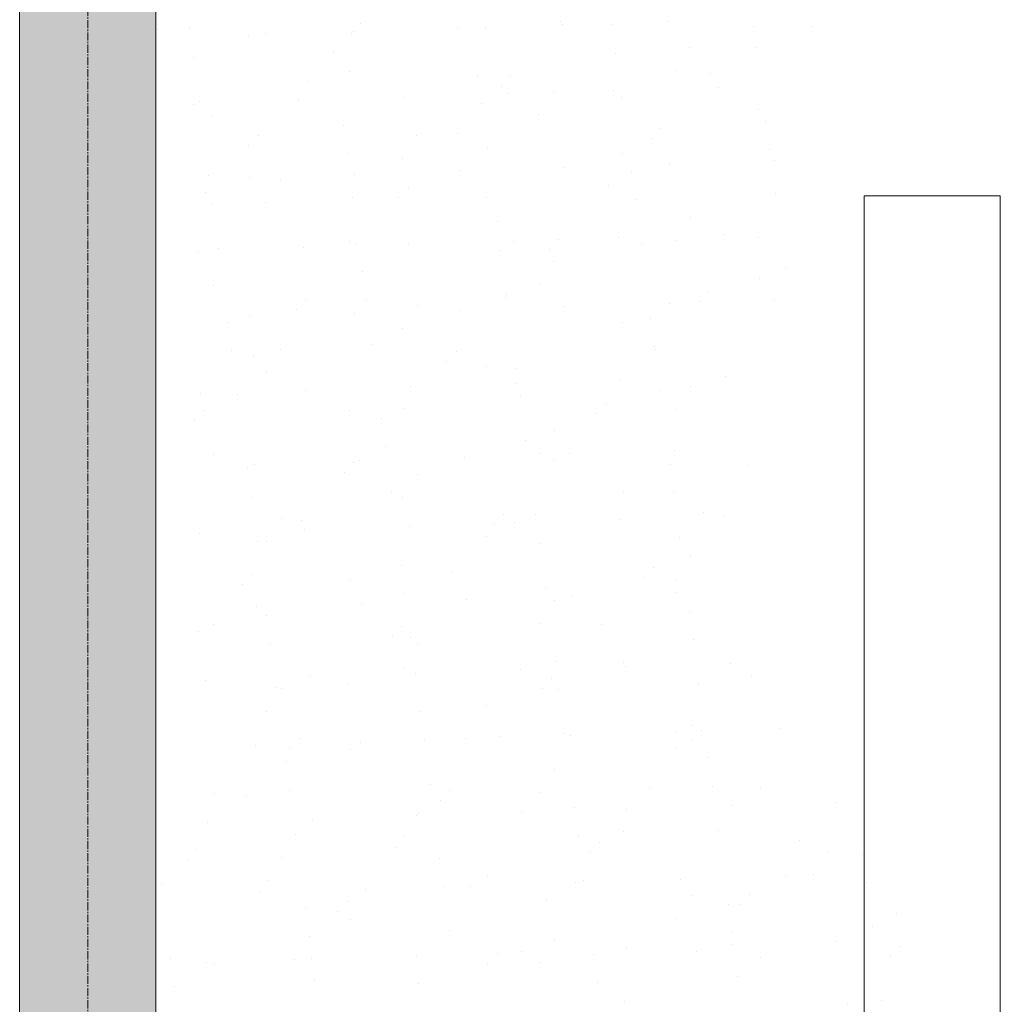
# Model space of a CAD drawing. Header units: centimetres. Extents: x 88729 to 133553, y -16225 to 14174.
# Tile 41 of 106: x 93036 to 93216, y -13179 to -12999. Entities that reach past the tile are written whole.
import ezdxf
from ezdxf.enums import TextEntityAlignment as Align

# ---------------------------------------------------------------- set-up
doc = ezdxf.new("R2010")
doc.units = ezdxf.units.CM
doc.linetypes.add('CENTER2', pattern=[1.125, 0.75, -0.125, 0.125, -0.125])
for name, color, linetype in [('A-OS', 252, 'CENTER2'), ('A-SCIANY', 252, 'Continuous'), ('E_PODKLAD', 7, 'Continuous'), ('mat', 252, 'Continuous'), ('R-MET-IWE', 252, 'Continuous')]:
    doc.layers.add(name, color=color, linetype=linetype)
doc.layers.add('rz_zelbet', color=252, linetype='Continuous', lineweight=20)
doc.styles.get("Standard").update_dxf_attribs({"font": 'txt.shx'})

# ---------------------------------------------------------------- blocks, each defined once
blk = doc.blocks.new('A$Ce817dbbb')
at = {"layer": 'rz_zelbet', "lineweight": 9, "ltscale": 0.1}
h = blk.add_hatch(dxfattribs=at)
h.set_pattern_fill('ANSI33', color=252, scale=40, style=0)
h.set_pattern_definition([(45, (-34168.379, 15472.824), (-7.0710678, 7.0710678), []), (45, (-34161.308, 15472.824), (-7.0710678, 7.0710678), [5, -2.5])])
h.paths.add_polyline_path([(1634.1, -23273.77), (1659.1, -23273.77), (1659.1, -24201.27), (1634.1, -24201.27)])
h.paths.add_polyline_path([(1634.1, -24201.27), (1634.1, -24261.27), (1659.1, -24261.27), (1659.1, -24201.27)])
at = {"layer": 'A-OS', "color": 252, "lineweight": 9, "ltscale": 2}
blk.add_line((1646.6, -22825.03), (1646.6, -26625.91), dxfattribs=at)
at = {"layer": 'A-SCIANY', "color": 252, "lineweight": 9, "ltscale": 3}
for p, q in [((1634.1, -24026.27), (1634.1, -23156.27)), ((1659.1, -23286.27), (1659.1, -23776.27)), ((1789.1, -23801.27), (1789.1, -23496.27)), ((1789.1, -23496.27), (1814.1, -23496.27)), ((1814.1, -23801.27), (1814.1, -23496.27))]:
    blk.add_line(p, q, dxfattribs=at)
at = {"layer": 'mat', "color": 252, "lineweight": 9}
for p, q in [((1696.64, -23464.72), (1696.64, -23464.72)), ((1733.32, -23464.33), (1733.32, -23464.33)), ((1733.83, -23464.9), (1733.83, -23464.9)), ((1742.87, -23464.9), (1742.87, -23464.9)), ((1753.09, -23464.27), (1753.09, -23464.27)), ((1659.42, -23465.7), (1659.42, -23465.7)), ((1665.29, -23465.65), (1665.29, -23465.65)), ((1676.02, -23466.79), (1676.02, -23466.79)), ((1679.25, -23466.4), (1679.25, -23466.4)), ((1694.95, -23466.56), (1694.95, -23466.56)), ((1695.29, -23466.16), (1695.29, -23466.16)), ((1714.56, -23465.53), (1714.56, -23465.53)), ((1719.66, -23465.43), (1719.66, -23465.43)), ((1768.85, -23465.2), (1768.85, -23465.2)), ((1779.47, -23465.24), (1779.47, -23465.24)), ((1691.73, -23469.76), (1691.73, -23469.76)), ((1743.56, -23470.11), (1743.56, -23470.11)), ((1757.11, -23469.09), (1757.11, -23469.09)), ((1769.3, -23469.02), (1769.3, -23469.02)), ((1665.98, -23470.85), (1665.98, -23470.85)), ((1694.62, -23473.5), (1694.62, -23473.5)), ((1718.19, -23474.12), (1718.19, -23474.12)), ((1754.43, -23473.31), (1754.43, -23473.31)), ((1760.88, -23473.9), (1760.88, -23473.9)), ((1686.98, -23475.26), (1686.98, -23475.26)), ((1724.2, -23474.28), (1724.2, -23474.28)), ((1722.51, -23476.13), (1722.51, -23476.13)), ((1723.81, -23477.59), (1723.81, -23477.59)), ((1732.07, -23477.17), (1732.07, -23477.17)), ((1743.08, -23476.96), (1743.08, -23476.96)), ((1762.35, -23476.33), (1762.35, -23476.33)), ((1666.01, -23479.48), (1666.01, -23479.48)), ((1667.05, -23478.98), (1667.05, -23478.98)), ((1685.27, -23478.85), (1685.27, -23478.85)), ((1704.54, -23478.22), (1704.54, -23478.22)), ((1718.88, -23479.33), (1718.88, -23479.33)), ((1744.63, -23478.24), (1744.63, -23478.24)), ((1729.39, -23481.39), (1729.39, -23481.39)), ((1769.8, -23480.42), (1769.8, -23480.42)), ((1669.58, -23481.58), (1669.58, -23481.58)), ((1771.09, -23482.6), (1771.09, -23482.6)), ((1693.52, -23483.34), (1693.52, -23483.34)), ((1714.54, -23484.83), (1714.54, -23484.83)), ((1751.76, -23483.85), (1751.76, -23483.85)), ((1677.86, -23485.22), (1677.86, -23485.22)), ((1707.03, -23485.25), (1707.03, -23485.25)), ((1750.07, -23485.69), (1750.07, -23485.69)), ((1676.17, -23487.06), (1676.17, -23487.06)), ((1694.2, -23488.55), (1694.2, -23488.55)), ((1719.95, -23487.46), (1719.95, -23487.46)), ((1744.76, -23488.49), (1744.76, -23488.49)), ((1771.78, -23487.81), (1771.78, -23487.81)), ((1704.35, -23489.46), (1704.35, -23489.46)), ((1753.43, -23490.44), (1753.43, -23490.44)), ((1772.7, -23489.81), (1772.7, -23489.81)), ((1714.89, -23491.7), (1714.89, -23491.7)), ((1734.16, -23491.07), (1734.16, -23491.07)), ((1746.41, -23491.82), (1746.41, -23491.82)), ((1668.84, -23492.56), (1668.84, -23492.56)), ((1676.36, -23492.96), (1676.36, -23492.96)), ((1681.99, -23493.32), (1681.99, -23493.32)), ((1695.62, -23492.33), (1695.62, -23492.33)), ((1668.2, -23495.76), (1668.2, -23495.76)), ((1705.42, -23494.78), (1705.42, -23494.78)), ((1742.1, -23494.39), (1742.1, -23494.39)), ((1679.3, -23497.54), (1679.3, -23497.54)), ((1695.27, -23496.68), (1695.27, -23496.68)), ((1703.73, -23496.62), (1703.73, -23496.62)), ((1719.72, -23496.57), (1719.72, -23496.57)), ((1747.1, -23497.03), (1747.1, -23497.03)), ((1772.85, -23495.94), (1772.85, -23495.94)), ((1669.52, -23497.77), (1669.52, -23497.77)), ((1721.74, -23501.04), (1721.74, -23501.04)), ((1757.17, -23500.24), (1757.17, -23500.24)), ((1694.67, -23504.65), (1694.67, -23504.65)), ((1724.78, -23504.6), (1724.78, -23504.6)), ((1732.98, -23504.35), (1732.98, -23504.35)), ((1744.05, -23503.97), (1744.05, -23503.97)), ((1754.48, -23504.45), (1754.48, -23504.45)), ((1763.32, -23503.34), (1763.32, -23503.34)), ((1769.66, -23503.96), (1769.66, -23503.96)), ((1666.98, -23506.49), (1666.98, -23506.49)), ((1670.59, -23505.9), (1670.59, -23505.9)), ((1686.25, -23505.86), (1686.25, -23505.86)), ((1695.76, -23505.32), (1695.76, -23505.32)), ((1705.52, -23505.23), (1705.52, -23505.23)), ((1722.42, -23506.25), (1722.42, -23506.25)), ((1731.29, -23506.19), (1731.29, -23506.19)), ((1748.17, -23505.16), (1748.17, -23505.16)), ((1732.13, -23508.31), (1732.13, -23508.31)), ((1697.06, -23510.26), (1697.06, -23510.26)), ((1774.64, -23509.52), (1774.64, -23509.52)), ((1769.85, -23511.56), (1769.85, -23511.56)), ((1669.63, -23512.72), (1669.63, -23512.72)), ((1729.44, -23512.53), (1729.44, -23512.53)), ((1760.54, -23513.91), (1760.54, -23513.91)), ((1686.64, -23515.28), (1686.64, -23515.28)), ((1697.74, -23515.47), (1697.74, -23515.47)), ((1723.32, -23514.89), (1723.32, -23514.89)), ((1723.49, -23514.38), (1723.49, -23514.38)), ((1758.85, -23515.75), (1758.85, -23515.75)), ((1772.57, -23515.4), (1772.57, -23515.4)), ((1684.95, -23517.12), (1684.95, -23517.12)), ((1707.09, -23516.39), (1707.09, -23516.39)), ((1714.77, -23517.29), (1714.77, -23517.29)), ((1734.04, -23516.66), (1734.04, -23516.66)), ((1753.31, -23516.03), (1753.31, -23516.03)), ((1676.23, -23518.55), (1676.23, -23518.55)), ((1695.5, -23517.92), (1695.5, -23517.92)), ((1749.96, -23518.74), (1749.96, -23518.74)), ((1672.38, -23519.48), (1672.38, -23519.48)), ((1704.4, -23520.61), (1704.4, -23520.61)), ((1744.81, -23519.63), (1744.81, -23519.63)), ((1673.07, -23524.69), (1673.07, -23524.69)), ((1682.05, -23524.47), (1682.05, -23524.47)), ((1698.81, -23523.6), (1698.81, -23523.6)), ((1750.64, -23523.95), (1750.64, -23523.95)), ((1750.87, -23524.45), (1750.87, -23524.45)), ((1676.98, -23525.82), (1676.98, -23525.82)), ((1714.2, -23524.84), (1714.2, -23524.84)), ((1712.51, -23526.69), (1712.51, -23526.69)), ((1719.77, -23527.71), (1719.77, -23527.71)), ((1725.28, -23527.96), (1725.28, -23527.96)), ((1679.36, -23528.68), (1679.36, -23528.68)), ((1744.39, -23530.14), (1744.39, -23530.14)), ((1763.65, -23529.51), (1763.65, -23529.51)), ((1686.58, -23532.03), (1686.58, -23532.03)), ((1705.85, -23531.4), (1705.85, -23531.4)), ((1725.12, -23530.77), (1725.12, -23530.77)), ((1757.23, -23531.38), (1757.23, -23531.38)), ((1667.31, -23532.66), (1667.31, -23532.66)), ((1674.14, -23532.82), (1674.14, -23532.82)), ((1725.97, -23533.17), (1725.97, -23533.17)), ((1751.71, -23532.08), (1751.71, -23532.08)), ((1704.53, -23535.38), (1704.53, -23535.38)), ((1741.75, -23534.41), (1741.75, -23534.41)), ((1754.54, -23535.59), (1754.54, -23535.59)), ((1667.86, -23535.77), (1667.86, -23535.77)), ((1694.73, -23535.79), (1694.73, -23535.79)), ((1700.6, -23537.18), (1700.6, -23537.18)), ((1740.06, -23536.25), (1740.06, -23536.25)), ((1666.17, -23537.62), (1666.17, -23537.62)), ((1732.19, -23539.45), (1732.19, -23539.45)), ((1701.29, -23542.39), (1701.29, -23542.39)), ((1727.04, -23541.3), (1727.04, -23541.3)), ((1669.69, -23543.86), (1669.69, -23543.86)), ((1715.74, -23544.29), (1715.74, -23544.29)), ((1729.5, -23543.67), (1729.5, -23543.67)), ((1735.01, -23543.66), (1735.01, -23543.66)), ((1754.28, -23543.03), (1754.28, -23543.03)), ((1675.93, -23546.4), (1675.93, -23546.4)), ((1677.21, -23545.55), (1677.21, -23545.55)), ((1695.41, -23545.34), (1695.41, -23545.34)), ((1696.47, -23544.92), (1696.47, -23544.92)), ((1732.09, -23544.95), (1732.09, -23544.95)), ((1753.5, -23545.66), (1753.5, -23545.66)), ((1767.62, -23545.81), (1767.62, -23545.81)), ((1693.73, -23547.18), (1693.73, -23547.18)), ((1707.15, -23547.53), (1707.15, -23547.53)), ((1676.61, -23551.61), (1676.61, -23551.61)), ((1702.36, -23550.52), (1702.36, -23550.52)), ((1704.46, -23551.75), (1704.46, -23551.75)), ((1744.87, -23550.78), (1744.87, -23550.78)), ((1754.19, -23550.86), (1754.19, -23550.86)), ((1722.97, -23554.9), (1722.97, -23554.9)), ((1728.82, -23554.88), (1728.82, -23554.88)), ((1759.65, -23554.51), (1759.65, -23554.51)), ((1763.53, -23555.09), (1763.53, -23555.09)), ((1682.1, -23555.61), (1682.1, -23555.61)), ((1685.75, -23555.88), (1685.75, -23555.88)), ((1705.73, -23556.98), (1705.73, -23556.98)), ((1721.28, -23556.75), (1721.28, -23556.75)), ((1725, -23556.35), (1725, -23556.35)), ((1744.26, -23555.72), (1744.26, -23555.72)), ((1667.19, -23558.24), (1667.19, -23558.24)), ((1686.46, -23557.61), (1686.46, -23557.61)), ((1719.83, -23558.85), (1719.83, -23558.85)), ((1755.26, -23558.99), (1755.26, -23558.99)), ((1677.68, -23559.74), (1677.68, -23559.74)), ((1679.42, -23559.82), (1679.42, -23559.82)), ((1729.51, -23560.08), (1729.51, -23560.08)), ((1757.28, -23562.52), (1757.28, -23562.52)), ((1704.15, -23564.1), (1704.15, -23564.1)), ((1750.53, -23564.47), (1750.53, -23564.47)), ((1676.63, -23565.83), (1676.63, -23565.83)), ((1713.31, -23565.45), (1713.31, -23565.45)), ((1748.84, -23566.31), (1748.84, -23566.31)), ((1674.94, -23567.68), (1674.94, -23567.68)), ((1694.79, -23566.93), (1694.79, -23566.93)), ((1754.6, -23566.74), (1754.6, -23566.74)), ((1704.83, -23569.3), (1704.83, -23569.3)), ((1730.58, -23568.21), (1730.58, -23568.21)), ((1735.34, -23569.84), (1735.34, -23569.84)), ((1754.61, -23569.21), (1754.61, -23569.21)), ((1677.54, -23571.73), (1677.54, -23571.73)), ((1696.81, -23571.1), (1696.81, -23571.1)), ((1716.08, -23570.47), (1716.08, -23570.47)), ((1732.24, -23570.6), (1732.24, -23570.6)), ((1679.47, -23573.32), (1679.47, -23573.32)), ((1757.05, -23572.58), (1757.05, -23572.58)), ((1669.75, -23575), (1669.75, -23575)), ((1704.19, -23575.4), (1704.19, -23575.4)), ((1729.56, -23574.81), (1729.56, -23574.81)), ((1740.87, -23575.01), (1740.87, -23575.01)), ((1666.97, -23576.38), (1666.97, -23576.38)), ((1702.5, -23577.24), (1702.5, -23577.24)), ((1680.15, -23578.52), (1680.15, -23578.52)), ((1705.9, -23577.43), (1705.9, -23577.43)), ((1707.2, -23578.67), (1707.2, -23578.67)), ((1757.73, -23577.78), (1757.73, -23577.78)), ((1732.37, -23581.8), (1732.37, -23581.8)), ((1744.93, -23581.92), (1744.93, -23581.92)), ((1764.5, -23582.1), (1764.5, -23582.1)), ((1704.52, -23582.89), (1704.52, -23582.89)), ((1706.7, -23583.99), (1706.7, -23583.99)), ((1725.97, -23583.36), (1725.97, -23583.36)), ((1745.24, -23582.73), (1745.24, -23582.73)), ((1668.16, -23585.25), (1668.16, -23585.25)), ((1687.43, -23584.62), (1687.43, -23584.62)), ((1694.53, -23585.94), (1694.53, -23585.94)), ((1731.75, -23584.96), (1731.75, -23584.96)), ((1758.8, -23585.91), (1758.8, -23585.91)), ((1768.43, -23584.58), (1768.43, -23584.58)), ((1681.22, -23586.65), (1681.22, -23586.65)), ((1682.16, -23586.75), (1682.16, -23586.75)), ((1730.06, -23586.81), (1730.06, -23586.81)), ((1733.05, -23587), (1733.05, -23587)), ((1679.47, -23590.96), (1679.47, -23590.96)), ((1707.69, -23591.02), (1707.69, -23591.02)), ((1719.88, -23589.99), (1719.88, -23589.99)), ((1734.12, -23595.13), (1734.12, -23595.13)), ((1754.49, -23594.79), (1754.49, -23594.79)), ((1757.34, -23593.66), (1757.34, -23593.66)), ((1759.31, -23594.53), (1759.31, -23594.53)), ((1773.76, -23594.16), (1773.76, -23594.16)), ((1685.41, -23595.9), (1685.41, -23595.9)), ((1696.68, -23596.68), (1696.68, -23596.68)), ((1708.38, -23596.22), (1708.38, -23596.22)), ((1715.95, -23596.05), (1715.95, -23596.05)), ((1722.09, -23595.51), (1722.09, -23595.51)), ((1735.22, -23595.42), (1735.22, -23595.42)), ((1757.62, -23596.37), (1757.62, -23596.37)), ((1677.42, -23597.31), (1677.42, -23597.31)), ((1683.72, -23597.74), (1683.72, -23597.74)), ((1694.84, -23598.07), (1694.84, -23598.07)), ((1754.65, -23597.88), (1754.65, -23597.88)), ((1683.01, -23600.24), (1683.01, -23600.24)), ((1760.59, -23599.49), (1760.59, -23599.49)), ((1732.3, -23601.74), (1732.3, -23601.74)), ((1709.45, -23604.35), (1709.45, -23604.35)), ((1669.8, -23606.15), (1669.8, -23606.15)), ((1683.7, -23605.44), (1683.7, -23605.44)), ((1712.97, -23605.46), (1712.97, -23605.46)), ((1729.61, -23605.95), (1729.61, -23605.95)), ((1749.65, -23605.07), (1749.65, -23605.07)), ((1761.27, -23604.7), (1761.27, -23604.7)), ((1770.02, -23604.98), (1770.02, -23604.98)), ((1675.75, -23606.44), (1675.75, -23606.44)), ((1711.28, -23607.3), (1711.28, -23607.3)), ((1784.11, -23607.65), (1784.11, -23607.65)), ((1726.3, -23609.54), (1726.3, -23609.54)), ((1735.91, -23608.71), (1735.91, -23608.71)), ((1745.57, -23608.91), (1745.57, -23608.91)), ((1764.84, -23608.28), (1764.84, -23608.28)), ((1668.5, -23611.43), (1668.5, -23611.43)), ((1687.77, -23610.8), (1687.77, -23610.8)), ((1707.03, -23610.17), (1707.03, -23610.17)), ((1707.26, -23609.81), (1707.26, -23609.81)), ((1744.98, -23613.06), (1744.98, -23613.06)), ((1762.35, -23612.83), (1762.35, -23612.83)), ((1684.77, -23613.57), (1684.77, -23613.57)), ((1704.57, -23614.03), (1704.57, -23614.03)), ((1736.6, -23613.92), (1736.6, -23613.92)), ((1740.53, -23615.03), (1740.53, -23615.03)), ((1777.2, -23614.64), (1777.2, -23614.64)), ((1666.63, -23616.39), (1666.63, -23616.39)), ((1703.31, -23616), (1703.31, -23616)), ((1738.84, -23616.87), (1738.84, -23616.87)), ((1782.44, -23616.73), (1782.44, -23616.73)), ((1664.94, -23618.24), (1664.94, -23618.24)), ((1682.22, -23617.89), (1682.22, -23617.89)), ((1711.23, -23617.93), (1711.23, -23617.93)), ((1788.81, -23617.19), (1788.81, -23617.19)), ((1679.53, -23622.11), (1679.53, -23622.11)), ((1719.94, -23621.13), (1719.94, -23621.13)), ((1736.19, -23622.43), (1736.19, -23622.43)), ((1737.67, -23622.05), (1737.67, -23622.05)), ((1755.46, -23621.8), (1755.46, -23621.8)), ((1774.73, -23621.17), (1774.73, -23621.17)), ((1779.75, -23620.94), (1779.75, -23620.94)), ((1789.5, -23622.4), (1789.5, -23622.4)), ((1660.09, -23622.79), (1660.09, -23622.79)), ((1697.66, -23623.69), (1697.66, -23623.69)), ((1711.92, -23623.14), (1711.92, -23623.14)), ((1716.93, -23623.06), (1716.93, -23623.06)), ((1659.12, -23624.95), (1659.12, -23624.95)), ((1678.39, -23624.32), (1678.39, -23624.32)), ((1694.19, -23625.96), (1694.19, -23625.96)), ((1730.87, -23625.57), (1730.87, -23625.57)), ((1757.4, -23624.8), (1757.4, -23624.8)), ((1768.08, -23624.59), (1768.08, -23624.59)), ((1686.56, -23627.15), (1686.56, -23627.15)), ((1692.5, -23627.8), (1692.5, -23627.8)), ((1764.13, -23626.41), (1764.13, -23626.41)), ((1766.4, -23626.43), (1766.4, -23626.43)), ((1694.9, -23629.21), (1694.9, -23629.21)), ((1754.71, -23629.02), (1754.71, -23629.02)), ((1795.12, -23628.05), (1795.12, -23628.05)), ((1712.99, -23631.27), (1712.99, -23631.27)), ((1790.57, -23630.53), (1790.57, -23630.53)), ((1687.24, -23632.36), (1687.24, -23632.36)), ((1732.36, -23632.88), (1732.36, -23632.88)), ((1764.82, -23631.62), (1764.82, -23631.62)), ((1783.98, -23633.23), (1783.98, -23633.23)), ((1745.45, -23634.49), (1745.45, -23634.49)), ((1764.72, -23633.86), (1764.72, -23633.86)), ((1795.64, -23634.16), (1795.64, -23634.16)), ((1661.88, -23636.37), (1661.88, -23636.37)), ((1684.53, -23636.5), (1684.53, -23636.5)), ((1687.64, -23636.38), (1687.64, -23636.38)), ((1706.91, -23635.75), (1706.91, -23635.75)), ((1721.74, -23635.52), (1721.74, -23635.52)), ((1726.18, -23635.12), (1726.18, -23635.12)), ((1739.46, -23635.63), (1739.46, -23635.63)), ((1758.42, -23635.13), (1758.42, -23635.13)), ((1770.08, -23636.12), (1770.08, -23636.12)), ((1793.95, -23636), (1793.95, -23636)), ((1668.37, -23637.01), (1668.37, -23637.01)), ((1669.86, -23637.29), (1669.86, -23637.29)), ((1720.06, -23637.37), (1720.06, -23637.37)), ((1729.67, -23637.1), (1729.67, -23637.1)), ((1688.31, -23640.49), (1688.31, -23640.49)), ((1765.89, -23639.75), (1765.89, -23639.75)), ((1662.56, -23641.58), (1662.56, -23641.58)), ((1707.32, -23640.95), (1707.32, -23640.95)), ((1740.14, -23640.84), (1740.14, -23640.84)), ((1792.35, -23644.11), (1792.35, -23644.11)), ((1745.04, -23644.2), (1745.04, -23644.2)), ((1785.98, -23644.7), (1785.98, -23644.7))]:
    blk.add_line(p, q, dxfattribs=at)
at = {"layer": 'R-MET-IWE', "color": 252, "lineweight": 9, "width": 0.75}
for tag, rotation, p in [('0-', 90, (-1139.05, -4143.61)), ('0-', 90, (-1113.05, -4143.61)), ('0-', 90, (-1087.05, -4143.61)), ('2-', 90, (-796.05, -4143.61)), ('2-', 90, (-505.05, -4143.61)), ('0-', 90, (-480.05, -4143.61)), ('0-', 90, (-456.05, -4143.61)), ('2-', 90, (-166.05, -4143.61)), ('2-', 90, (-625.66, -4833.61)), ('2-', 90, (-599.66, -4833.61)), ('2-', 90, (-573.66, -4833.61)), ('0-', 180, (-2169.64, -4848.47)), ('0-', 180, (-2169.64, -4873.47)), ('0-', 180, (-2169.64, -4899.47)), ('-2', 90, (-1661.47, -4961.65)), ('-2', 90, (-1636.47, -4961.65)), ('0-', 270, (-1489.78, -4968.06)), ('0-', 270, (-1464.78, -4968.06)), ('0-', 270, (-1439.78, -4968.06)), ('0-', 270, (-1364.78, -4968.06)), ('0-', 270, (-1339.78, -4968.06)), ('0-', 270, (-1314.78, -4968.06)), ('0-', 270, (328.22, -4968.06)), ('0-', 270, (354.22, -4968.06)), ('0-', 270, (1256.22, -4968.06)), ('0-', 270, (1282.22, -4968.06)), ('0-', 90, (-513.05, -5496.61)), ('0-', 90, (-487.05, -5496.61)), ('K.S.-', 90, (-487.05, -5766.11)), ('0-', 90, (-513.05, -5766.11)), ('1-', 90, (-539.05, -6114.61)), ('0-', 90, (-513.05, -6114.61)), ('0-', 90, (-487.05, -6114.61)), ('0-', 90, (301.95, -6545.61)), ('0-', 90, (327.95, -6545.61)), ('0-', 90, (353.95, -6545.61)), ('0-', 90, (416.11, -6545.61)), ('0-', 90, (1255.95, -6545.61)), ('0-', 90, (1281.95, -6545.61)), ('1-', 90, (2382.95, -6845.61)), ('1-', 90, (2408.95, -6845.61)), ('1-', 90, (2434.95, -6845.61)), ('1-', 90, (2827.95, -6845.61)), ('1-', 90, (2853.95, -6845.61)), ('1-', 90, (2879.95, -6845.61)), ('<-2', 90, (-910.64, -10482.41)), ('2->', 90, (-718.15, -10854.38)), ('2->', 90, (-692.15, -10854.38)), ('2->', 90, (-744.15, -10870.8)), ('-0', 90, (-186.09, -12450.12)), ('1-', 90, (2264.47, -12866.38)), ('1-', 90, (2290.47, -12866.38)), ('1-', 90, (2316.47, -12866.38)), ('1-', 90, (2709.47, -12866.38)), ('1-', 90, (2735.47, -12866.38)), ('1-', 90, (2761.47, -12866.38)), ('<-KL', 90, (-700.01, -16780.91)), ('-0', 90, (-179.94, -18957.53)), ('0->', 90, (-1257.53, -23179.05)), ('0->', 90, (-1231.53, -23179.05)), ('0->', 90, (-1205.53, -23179.05)), ('0->', 90, (-600.53, -23179.05)), ('0->', 90, (-574.53, -23179.05)), ('0->', 90, (-1692.53, -24074.05)), ('0->', 90, (-1666.53, -24074.05)), ('0->', 90, (-1640.53, -24074.05)), ('0->', 90, (-1486.53, -24074.05)), ('0->', 90, (-1460.53, -24074.05)), ('0->', 90, (-1434.53, -24074.05)), ('<-0', 90, (-499.82, -24383.56)), ('<-0', 90, (-298.11, -24383.56)), ('<-0', 180, (-587.12, -25088.86)), ('<-0', 270, (-496.63, -25202.68)), ('<-0', 180, (-1353.25, -25419.36)), ('<-0', 180, (-1187.25, -25444.1)), ('<-0', 90, (-179.61, -25454.22)), ('<-0', 90, (-69.59, -26375.36)), ('<-0', 90, (-43.59, -26375.36))]:
    blk.add_attdef(tag, text='', height=17, rotation=rotation, dxfattribs=at).set_placement(p, align=Align.MIDDLE)
for tag, p in [('2-', (1424.81, -4179.2)), ('2-', (1424.81, -4205.2)), ('K.S.-', (-76.89, -4264.2)), ('KL-', (-613.13, -4292.18)), ('1-', (-613.13, -4312.18)), ('1-', (-613.13, -4332.18)), ('K.S.-', (1414.13, -4333.66)), ('0-', (-70.19, -4341.2)), ('0-', (469.81, -4341.2)), ('1-', (-613.13, -4352.18)), ('0-', (1424.81, -4361.2)), ('0-', (-70.19, -4367.2)), ('1-', (469.81, -4367.2)), ('0-', (1099.81, -4368.2)), ('2-', (1424.81, -4387.2)), ('1-', (-70.19, -4393.2)), ('1-', (469.81, -4393.2)), ('1-', (1099.81, -4394.2)), ('2-', (1424.81, -4413.2)), ('2-', (-70.19, -4419.2)), ('2-', (1099.81, -4420.2)), ('2-', (469.81, -4444.2)), ('K.S.-', (-76.89, -4445.2)), ('2-', (1099.81, -4446.2)), ('2-', (469.81, -4470.2)), ('2-', (-825.19, -4496.2)), ('2-', (-825.19, -4522.2)), ('2-', (-70.19, -4574.2)), ('2-', (-70.19, -4600.2)), ('K.S.-', (1089.13, -4600.66)), ('2-', (1099.81, -4653.2)), ('2-', (-70.19, -4669.2)), ('2-', (1099.81, -4679.2)), ('-1', (1806.78, -4690.78)), ('1-', (-70.19, -4695.2)), ('2-', (1099.81, -4705.2)), ('-1', (1806.78, -4716.3)), ('K.S.-', (-73.2, -4721.2)), ('-1', (1806.78, -4743.07)), ('FR-', (-70.19, -4747.2)), ('0-', (-1066.19, -6382.7)), ('0-', (-1066.19, -6408.7)), ('2-', (1729.81, -6586.2)), ('2-', (1729.81, -6612.2)), ('2-', (1729.81, -6638.2)), ('2-', (1729.81, -6664.2)), ('K.S.-', (469.81, -6788.2)), ('1-', (-962.19, -6915.2)), ('1-', (-460.19, -6923.2)), ('1-', (469.81, -6923.2)), ('2-', (1729.81, -6923.2)), ('1-', (-460.19, -6949.2)), ('1-', (469.81, -6949.2)), ('2-', (1729.81, -6949.2)), ('K.S.-', (2901.81, -6960.2)), ('2-', (1729.81, -6975.2)), ('2-', (1729.81, -7001.2)), ('2-', (-460.19, -7026.2)), ('0-', (469.81, -7026.2)), ('2-', (-460.19, -7052.2)), ('0-', (469.81, -7052.2)), ('2-', (-460.19, -7078.2)), ('2-', (469.81, -7078.2)), ('1-', (2901.81, -7088.2)), ('2-', (469.81, -7104.2)), ('1-', (2901.81, -7114.2)), ('0-', (1729.81, -7131.2)), ('2-', (-460.19, -7141.2)), ('0-', (1729.81, -7157.2)), ('2-', (-460.19, -7167.2)), ('2-', (469.81, -7181.2)), ('2-', (1729.81, -7183.2)), ('0-', (-460.19, -7193.2)), ('2-', (469.81, -7207.2)), ('2-', (1729.81, -7209.2)), ('K.S.-', (-470.87, -7217.66)), ('2-', (469.81, -7233.2)), ('2-', (1729.81, -7235.2)), ('1-', (-460.19, -7245.2)), ('2-', (469.81, -7259.2)), ('2-', (1729.81, -7261.2)), ('2-', (1729.81, -7287.2)), ('2-', (-460.19, -7297.2)), ('2->', (-943.67, -10542.97)), ('-1', (1688.29, -10711.55)), ('-1', (1688.29, -10737.55)), ('-1', (1688.29, -10763.55)), ('<-2', (1685.55, -12605.39)), ('2->', (1611.33, -12636.47)), ('2->', (1611.33, -12658.97)), ('2->', (1590.77, -12684.97)), ('K.S.-', (2783.33, -12980.97)), ('2->', (-578.67, -13046.97)), ('2->', (-578.67, -13072.97)), ('<-2', (-476.88, -13105.94)), ('1-', (2783.33, -13108.97)), ('1-', (2783.33, -13134.97)), ('<-1', (-610.79, -16857.83)), ('<-1', (-610.79, -16877.83)), ('<-1', (1688.29, -17218.96)), ('<-1', (1688.29, -17244.96)), ('<-1', (1688.29, -17270.96)), ('<-1', (-478.91, -18553.43)), ('<-0', (-2287.98, -23879.57)), ('<-0', (-2287.98, -23905.57)), ('<-0', (-2287.98, -23931.57)), ('<-0', (-343.08, -24738.18)), ('<-0', (-478.91, -25059.68))]:
    blk.add_attdef(tag, text='', height=17, dxfattribs=at).set_placement(p, align=Align.MIDDLE)

msp = doc.modelspace()

# ---------------------------------------------------------------- block references
at = {"layer": 'E_PODKLAD'}
msp.add_blockref('A$Ce817dbbb', (91401.87, 10465.39), dxfattribs=at)

doc.saveas('drawing.dxf')
